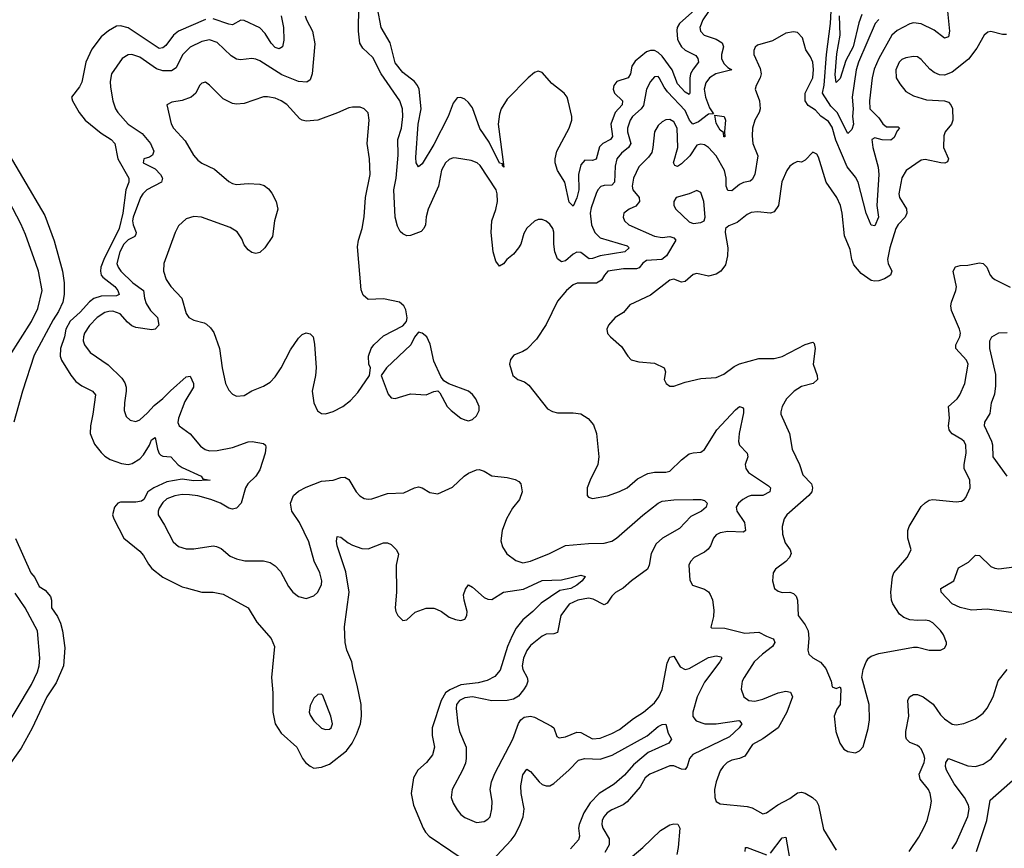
# Model space of a CAD drawing. Header units: inches. Extents: x 1682530 to 1839546, y 640742 to 791647.
# Tile 124 of 256: x 1711449 to 1716539, y 672986 to 677270. Entities that reach past the tile are written whole.
import ezdxf

# ---------------------------------------------------------------- set-up
doc = ezdxf.new("R2010")
doc.units = ezdxf.units.IN
doc.header["$MEASUREMENT"] = 0
doc.layers.add('B7617', color=7, linetype='Continuous')

msp = doc.modelspace()

# ---------------------------------------------------------------- linework, layer by layer
at = {"layer": 'B7617', "color": 5}
for points, elevation in [([(1715010, 677312.5), (1714980.3, 677270), (1714965.4, 677230), (1714967.8, 677210), (1714987.4, 677190), (1715050.1, 677170.1), (1715079.7, 677150), (1715087.3, 677130), (1715076.6, 677090), (1715076.9, 677070), (1715090, 677043.5), (1715110, 677022), (1715130.2, 677010), (1715048.3, 676990), (1715015.9, 676970), (1714995.9, 676944.1), (1714987.6, 676910), (1714993.6, 676870), (1715015.2, 676815.2), (1715036, 676784), (1715010, 676781.6), (1714958.6, 676741.4), (1714929.4, 676729.4), (1714911.3, 676751.3), (1714890, 676800.9), (1714797.9, 676897.9), (1714780.9, 676920.9), (1714755.5, 676970), (1714750, 676976.4), (1714730, 676975.3), (1714710, 676951.3), (1714688.6, 676910), (1714673.3, 676826.7), (1714662.1, 676810), (1714616.9, 676770), (1714604.6, 676750), (1714591.8, 676710), (1714590.5, 676690), (1714608.4, 676630), (1714596.8, 676610), (1714559.4, 676580.6), (1714536.4, 676550), (1714527.2, 676512.8), (1714524.8, 676430), (1714510, 676414), (1714470, 676413.3), (1714452.9, 676407.1), (1714437.4, 676390), (1714428.7, 676371.3), (1714403.3, 676296.7), (1714398.6, 676270), (1714405.9, 676210), (1714422.6, 676170), (1714450, 676142.5), (1714590, 676101.7), (1714600.2, 676090), (1714576.9, 676070), (1714450, 676048.9), (1714410, 676035), (1714393.9, 676033.9), (1714350, 676067.1), (1714330, 676067.9), (1714310, 676058.3), (1714270, 676022.6), (1714250, 676017.4), (1714230, 676034.3), (1714216.3, 676070), (1714210.5, 676110), (1714210.9, 676170.9), (1714205.1, 676190), (1714190, 676212.7), (1714170, 676229.3), (1714150, 676237.2), (1714130, 676237.2), (1714110, 676229), (1714070, 676192.7), (1714054.9, 676165.1), (1714039.5, 676110), (1714028.5, 676090), (1714002, 676058), (1713966.8, 676030), (1713950, 676008), (1713930, 675995.3), (1713910, 676022), (1713896, 676070), (1713886.4, 676170), (1713889.2, 676230), (1713910.4, 676289.6), (1713918.5, 676330), (1713917.9, 676370), (1713912.7, 676390), (1713830, 676516.3), (1713813.6, 676530), (1713782.9, 676542.9), (1713706.4, 676553.6), (1713690, 676555.1), (1713670, 676547.6), (1713650, 676529.6), (1713630, 676492), (1713614.3, 676410), (1713561, 676290), (1713550.3, 676250.3), (1713546.9, 676210), (1713538.7, 676190), (1713524.3, 676175.7), (1713470, 676154.2), (1713450, 676153.5), (1713430, 676162.6), (1713415.9, 676175.9), (1713402, 676202), (1713389.9, 676250), (1713382.8, 676390), (1713395.2, 676450), (1713405.2, 676570), (1713404.2, 676650), (1713422.4, 676710), (1713429.9, 676770), (1713428.4, 676810), (1713414.6, 676850), (1713317.3, 676990), (1713275.2, 677075.2), (1713222.3, 677122.3), (1713208.3, 677148.3), (1713200.7, 677210), (1713204, 677470)], 440), ([(1714938.9, 677321.1), (1714860.7, 677250), (1714848.2, 677230), (1714846.5, 677213.4), (1714850.1, 677170.1), (1714858.1, 677150), (1714870, 677129.5), (1714890, 677112.8), (1714944.1, 677084.2), (1714954, 677070), (1714957.5, 677050), (1714930, 677014.6), (1714917.4, 676990), (1714912.9, 676967.1), (1714913.5, 676890), (1714910, 676883.5), (1714890, 676895.8), (1714850, 676938.6), (1714821.3, 677010), (1714770, 677081.1), (1714750, 677100.9), (1714730, 677110.4), (1714710, 677110.9), (1714690, 677103.9), (1714630, 677055.4), (1714613.1, 677030), (1714607.3, 676990), (1714594.1, 676970), (1714536, 676950), (1714520.8, 676930), (1714517.7, 676910), (1714524.4, 676890), (1714564.8, 676850), (1714563, 676830), (1714527.9, 676790), (1714505.7, 676730), (1714513, 676667), (1714503.8, 676650), (1714464.1, 676630), (1714446.4, 676613.6), (1714430, 676549.8), (1714410, 676542.4), (1714370, 676543.9), (1714350, 676520.3), (1714337.8, 676470), (1714339.9, 676390), (1714330, 676349.8), (1714310, 676306), (1714290, 676326.6), (1714267.2, 676430), (1714229.9, 676490), (1714217.5, 676530), (1714216.7, 676550), (1714226.1, 676590), (1714290.5, 676710), (1714303.7, 676750), (1714303, 676770), (1714284.5, 676850), (1714279.1, 676870), (1714264.5, 676890), (1714199.5, 676939.5), (1714150, 676997.2), (1714130, 677004.6), (1714110, 676996.9), (1714078.4, 676970), (1713970, 676858.8), (1713938.7, 676810), (1713930, 676781.6), (1713923.5, 676730), (1713952.4, 676507.6), (1713945.4, 676514.6), (1713944.4, 676524.4), (1713930, 676527.8), (1713876.4, 676636.4), (1713827.7, 676707.7), (1713790, 676813.7), (1713770, 676841.7), (1713750, 676858.5), (1713730, 676867.1), (1713710, 676865.4), (1713690, 676838.7), (1713664, 676770), (1713590, 676624), (1713530, 676524.4), (1713510, 676509.6), (1713498.7, 676530), (1713497, 676557), (1713508.9, 676730), (1713524, 676810), (1713514.2, 676910), (1713506.1, 676930), (1713490.7, 676950.7), (1713430, 676997.3), (1713390, 677047), (1713364.8, 677150), (1713318.2, 677230), (1713298.2, 677330)], 420), ([(1716245.5, 677314.6), (1716255, 677210), (1716250, 677180.7), (1716230, 677174), (1716175.6, 677215.6), (1716110, 677248.1), (1716070, 677253.7), (1716050, 677249.2), (1715985.4, 677214.6), (1715958.2, 677190), (1715891.2, 677070), (1715865.6, 677014.4), (1715856.1, 676970), (1715842.7, 676850), (1715844.7, 676810), (1715890, 676763), (1715911.3, 676731.3), (1715930, 676715.5), (1715990, 676715.3), (1715996.5, 676710), (1715984.8, 676695.2), (1715970, 676661.8), (1715952.2, 676647.8), (1715908.4, 676648.4), (1715870, 676659.3), (1715854.9, 676650), (1715860.1, 676610), (1715886.9, 676506.9), (1715890.1, 676470.1), (1715879.3, 676310), (1715889.2, 676250), (1715870, 676203.6), (1715850, 676207), (1715825.4, 676270), (1715783.1, 676430), (1715770, 676456.8), (1715726.8, 676510), (1715667.3, 676647.3), (1715650, 676713.6), (1715630, 676742.9), (1715591.1, 676771.1), (1715562.3, 676802.3), (1715525.7, 676825.7), (1715509.9, 676849.9), (1715509.9, 676890), (1715548.4, 676970), (1715553.3, 677013.3), (1715549.8, 677050), (1715538, 677078), (1715513.9, 677113.9), (1715495.4, 677175.4), (1715470, 677203.5), (1715450, 677207.8), (1715410, 677200.3), (1715340.1, 677159.9), (1715262.4, 677137.6), (1715251.6, 677128.4), (1715244.2, 677110), (1715244.9, 677090), (1715277, 677017), (1715281.4, 676990), (1715277.2, 676970), (1715256.5, 676930), (1715251.7, 676910), (1715273.6, 676850), (1715277.5, 676810), (1715272, 676790), (1715249.4, 676750), (1715237.7, 676710), (1715235.5, 676670), (1715239.8, 676630), (1715265.6, 676565.6), (1715250.1, 676469.9), (1715235.4, 676444.6), (1715224.8, 676435.2), (1715190, 676427.6), (1715170, 676417.5), (1715130, 676384.5), (1715110, 676387.2), (1715100.6, 676410), (1715100.7, 676450), (1715092.6, 676490), (1715050, 676566.2), (1715010, 676609.8), (1714990, 676622.6), (1714970, 676626.6), (1714950, 676620.6), (1714913.4, 676566.6), (1714870, 676524.1), (1714850, 676510.8), (1714835.6, 676515.6), (1714828.5, 676530), (1714851.8, 676610), (1714848.5, 676708.5), (1714830, 676742.4), (1714810, 676753.5), (1714790, 676751.8), (1714770, 676742.7), (1714750, 676723.5), (1714730.2, 676690), (1714722.7, 676610), (1714716.2, 676583.8), (1714700.4, 676559.6), (1714650.5, 676509.5), (1714622, 676450), (1714615.3, 676410), (1714618.7, 676390), (1714650.7, 676350), (1714653.1, 676330), (1714633.7, 676306.3), (1714600.2, 676290), (1714573.1, 676270), (1714568.9, 676250), (1714575.6, 676230), (1714597.6, 676210), (1714730, 676151.5), (1714770, 676144.1), (1714809.4, 676149.4), (1714830, 676142.6), (1714840.2, 676130), (1714792.7, 676050), (1714769.2, 676030.8), (1714690, 676026), (1714670, 676012), (1714652.1, 675987.9), (1714637.2, 675982.8), (1714570, 675982.6), (1714490.4, 675970), (1714471.7, 675950), (1714456.9, 675923.1), (1714431.8, 675908.2), (1714331.8, 675908.2), (1714310, 675898.8), (1714276, 675870), (1714230, 675815.1), (1714170, 675694), (1714121.4, 675618.6), (1714070, 675567), (1714050, 675554), (1714003.7, 675536.3), (1713985.8, 675514.2), (1713980.7, 675490), (1713998, 675430), (1714024.7, 675410), (1714058.5, 675398.5), (1714081.4, 675381.4), (1714178, 675258), (1714204.1, 675244.1), (1714230, 675238), (1714310, 675237.6), (1714350, 675232), (1714387.7, 675207.7), (1714415.2, 675175.3), (1714430.3, 675130), (1714443.7, 675010), (1714438.4, 674970), (1714397.6, 674890), (1714383.1, 674850), (1714382.8, 674810), (1714390, 674801), (1714410, 674794), (1714488.3, 674808.3), (1714550, 674830.4), (1714590, 674850.4), (1714643, 674897), (1714696.8, 674923.2), (1714730, 674931.1), (1714790, 674931.1), (1714810, 674936.5), (1714870, 674995.5), (1714910, 675025.3), (1714930, 675031.7), (1714970, 675034.6), (1714990, 675047.6), (1715052.8, 675150), (1715150, 675253.4), (1715170, 675270.3), (1715185.5, 675265.5), (1715190, 675258), (1715190, 675238), (1715168.1, 675130), (1715165.3, 675090), (1715170.2, 675070), (1715210.3, 675030), (1715212.6, 675010), (1715199.7, 674970), (1715202.2, 674950), (1715216.5, 674930), (1715320, 674860), (1715330.2, 674850), (1715327.4, 674830), (1715290, 674810.7), (1715230, 674809.9), (1715215.5, 674804.5), (1715188.2, 674790), (1715164.2, 674770), (1715153.4, 674750), (1715156.9, 674730), (1715196.8, 674670), (1715200.9, 674630), (1715190, 674620.4), (1715110, 674623.7), (1715070, 674617.2), (1715050, 674607.8), (1715036, 674590), (1715020.8, 674550), (1715007.8, 674532.2), (1714990, 674516.9), (1714936.3, 674490), (1714917.1, 674470), (1714908.5, 674450), (1714912.7, 674372.7), (1714926.4, 674346.4), (1714990, 674326), (1715010, 674313), (1715019, 674299), (1715030.2, 674270.2), (1715038, 674218), (1715035.4, 674184.6), (1715022.8, 674130), (1715026, 674126), (1715095.2, 674124.8), (1715198.3, 674098.3), (1715270, 674104.6), (1715310, 674082.5), (1715343.8, 674070), (1715350, 674060.7), (1715353.4, 674050), (1715340.7, 674030), (1715289.3, 673990.7), (1715246.7, 673950), (1715193.6, 673870), (1715184.7, 673850), (1715179.6, 673810), (1715192.2, 673770), (1715219.1, 673750), (1715250, 673746.6), (1715290, 673756.8), (1715370, 673790.8), (1715410, 673799), (1715433.1, 673793.1), (1715443.5, 673770), (1715415.5, 673690), (1715370, 673609.8), (1715290, 673552.7), (1715237.3, 673522.7), (1715197.6, 673462.4), (1715170, 673450.6), (1715130, 673442), (1715106.7, 673430), (1715084.9, 673410), (1715070, 673387), (1715049.1, 673330), (1715040.9, 673290), (1715042, 673250), (1715050, 673228), (1715070, 673216.4), (1715210, 673202.8), (1715235.5, 673195.5), (1715290, 673164.9), (1715310, 673170.2), (1715368.2, 673211.8), (1715430, 673244.5), (1715470, 673273.5), (1715490, 673276.8), (1715510, 673272.2), (1715546.9, 673250), (1715569, 673230), (1715579.2, 673210), (1715603.9, 673083.9), (1715670, 672976.3)], 460), ([(1715889.8, 677270.2), (1715870.7, 677250), (1715785.2, 677050), (1715773.8, 677010), (1715752.5, 676870), (1715758, 676810), (1715753.7, 676770), (1715760.1, 676730), (1715750, 676702.2), (1715730, 676681.3), (1715675.5, 676790), (1715642.3, 676822.3), (1715599, 676890), (1715608, 676932), (1715620.2, 677090), (1715640.5, 677250), (1715643.6, 677316.4)], 440), ([(1715803, 677297), (1715786.6, 677253.4), (1715758.4, 677130), (1715720.1, 677059.9), (1715690, 676966.3), (1715670, 676946), (1715664.3, 676984.3), (1715673, 677093), (1715691.1, 677190), (1715687.8, 677290)], 420), ([(1712410, 677270.3), (1712269.8, 677210.2), (1712244.1, 677190), (1712204.1, 677135.8), (1712190, 677123.7), (1712170, 677121.5), (1712010, 677227.2), (1711970, 677238.7), (1711950, 677236.1), (1711907.5, 677212.5), (1711870, 677181.8), (1711822.2, 677117.8), (1711791.5, 677050), (1711770, 676947), (1711757.7, 676922.3), (1711717.6, 676870), (1711723.1, 676850), (1711757.2, 676790), (1711788.2, 676750), (1711870, 676684.1), (1711921.3, 676650), (1711940.7, 676630), (1711956.1, 676550), (1712012.9, 676450), (1712013, 676430), (1711997.6, 676390), (1711981.9, 676270), (1711963.2, 676190), (1711883.6, 676030), (1711869.4, 675990), (1711867.1, 675970), (1711870.1, 675950), (1711878.2, 675938.2), (1711940.5, 675890), (1711957.3, 675870), (1711963.1, 675850), (1711950, 675843.2), (1711870, 675841.3), (1711832, 675828), (1711810, 675811.6), (1711762, 675758), (1711710, 675710.9), (1711688.5, 675670), (1711681.1, 675630), (1711660.1, 675570), (1711658.5, 675530), (1711665.1, 675510), (1711712.9, 675432.9), (1711739.7, 675399.6), (1711770, 675376.9), (1711825.7, 675350), (1711840.7, 675330), (1711828, 675230), (1711814.5, 675170), (1711812.8, 675130), (1711836.1, 675076.1), (1711870, 675032.7), (1711890, 675014.4), (1711916.9, 674996.9), (1711975.5, 674975.5), (1712010, 674971), (1712030, 674976.6), (1712070, 674999.8), (1712090, 675020.1), (1712119.5, 675070), (1712130, 675098.7), (1712150, 675110.4), (1712161, 675050), (1712170, 675027.9), (1712179.7, 675019.6), (1712190, 675013.5), (1712230, 675010.2), (1712268.8, 674968.8), (1712290, 674954.3), (1712388.2, 674910), (1712396, 674896), (1712434, 674890), (1712350, 674886.1), (1712290, 674894.4), (1712210, 674881.4), (1712142.5, 674850), (1712111, 674830), (1712090.3, 674789.7), (1712079, 674781), (1712050, 674775.5), (1711970, 674775.7), (1711955.8, 674770), (1711939.8, 674750), (1711929.5, 674709.6), (1711935.4, 674690), (1711988.3, 674590), (1712070, 674522.4), (1712090, 674499.6), (1712114.6, 674454.6), (1712132.7, 674432.7), (1712190, 674388.8), (1712290, 674338.2), (1712310, 674332.2), (1712390, 674310.2), (1712450.2, 674310.2), (1712500.4, 674300.4), (1712630.6, 674230), (1712674.9, 674154.9), (1712750, 674070.6), (1712766, 674030), (1712751.2, 673870), (1712758.2, 673790), (1712757.1, 673690), (1712770.2, 673630), (1712801.6, 673581.6), (1712881.7, 673510), (1712911.5, 673450), (1712926, 673430), (1712950, 673410.3), (1712970, 673401.6), (1713010, 673406.1), (1713050, 673421.6), (1713138.9, 673490), (1713168.3, 673530), (1713190, 673574.4), (1713210.3, 673629.7), (1713216.5, 673670), (1713215, 673730), (1713194.6, 673830), (1713172.5, 673910), (1713166.2, 673950), (1713140.5, 674010), (1713131.3, 674050), (1713128.6, 674131.4), (1713153, 674310), (1713136, 674416), (1713089.8, 674550), (1713086.5, 674573.5), (1713090, 674598.8), (1713110, 674594.4), (1713146.4, 674566.4), (1713170, 674554.3), (1713217.2, 674537.2), (1713250, 674534.7), (1713330, 674566), (1713350, 674565.7), (1713370, 674557.6), (1713396.4, 674530), (1713407, 674507), (1713394.7, 674450), (1713397.8, 674310), (1713390.3, 674230), (1713393.7, 674210), (1713403.7, 674190), (1713430, 674164), (1713450, 674167.3), (1713493.1, 674206.9), (1713550, 674228.2), (1713590, 674227.7), (1713603.4, 674223.4), (1713630.4, 674210.4), (1713670, 674181), (1713702, 674170), (1713730, 674164.4), (1713749.6, 674170.4), (1713760.5, 674190), (1713762.6, 674210), (1713746.2, 674270), (1713743.8, 674296.2), (1713753.1, 674326.9), (1713770, 674348), (1713790, 674337), (1713850, 674283.8), (1713870, 674274), (1713890, 674272.3), (1713949.9, 674310.1), (1714053.4, 674326.6), (1714150, 674371.7), (1714250, 674374), (1714350, 674398.9), (1714371.8, 674391.8), (1714357.1, 674370), (1714330, 674347.1), (1714299.1, 674330), (1714241.3, 674318.7), (1714145.5, 674254.5), (1714101.8, 674210), (1714050, 674167.7), (1714016.3, 674123.7), (1713994.7, 674085.3), (1713970.7, 674030), (1713932.6, 673907.4), (1713905.2, 673874.8), (1713865.4, 673854.6), (1713818.9, 673841.1), (1713730, 673831.3), (1713673.5, 673806.5), (1713650.6, 673789.4), (1713627.6, 673750), (1713581.7, 673610), (1713582.3, 673570), (1713593.5, 673510), (1713583.8, 673470), (1713552, 673430), (1713506.7, 673390), (1713485.6, 673350), (1713473.2, 673270), (1713485.8, 673210), (1713534.9, 673090), (1713546.3, 673070), (1713566, 673050), (1713790, 672896.9)], 420), ([(1712925.7, 677290), (1712931.1, 677270), (1712963.2, 677210), (1712975.3, 677144.7), (1712961.1, 676990), (1712950, 676958.7), (1712933.9, 676946.2), (1712890, 676950.5), (1712805.1, 676985.1), (1712690, 677057.4), (1712670, 677065.6), (1712648.7, 677068.7), (1712590, 677063.2), (1712570, 677066.6), (1712542.8, 677082.8), (1712470, 677152.4), (1712430, 677165.2), (1712390, 677157.4), (1712330, 677128.1), (1712291.7, 677088.3), (1712258.4, 677021.6), (1712234.7, 677005.3), (1712190, 677005.9), (1712156.1, 677016.1), (1712070, 677075.8), (1712029.3, 677090.7), (1712010, 677088.9), (1711978.3, 677070), (1711924, 676990), (1711917, 676950), (1711918.1, 676921.9), (1711930.1, 676850), (1711944.6, 676810), (1711956.9, 676790), (1712010.2, 676730), (1712082.1, 676682.1), (1712126, 676630), (1712142.3, 676590), (1712135.8, 676570), (1712120.2, 676559.7), (1712090.8, 676550), (1712087.4, 676530), (1712150, 676498.6), (1712177.5, 676470), (1712188.3, 676450), (1712183.1, 676430), (1712105.7, 676390), (1712085.6, 676370), (1712074.1, 676350), (1712036.5, 676250), (1712033, 676230), (1712036, 676210), (1712052.2, 676170), (1712050, 676161.6), (1712044.7, 676150), (1712010, 676131.4), (1711987.6, 676110), (1711967.1, 676070), (1711951.9, 676010), (1711957.5, 675990), (1711972.1, 675970), (1712033.6, 675910), (1712088.8, 675870), (1712094.2, 675830), (1712103.6, 675803.6), (1712126.3, 675766.3), (1712161.5, 675730), (1712169.2, 675690), (1712150.3, 675670), (1712132.6, 675667.4), (1712050, 675678.1), (1712028.2, 675688.2), (1712005.9, 675705.9), (1711967.9, 675750), (1711930, 675763.9), (1711910, 675762.2), (1711890, 675755.7), (1711850.2, 675730), (1711810, 675689), (1711785, 675650), (1711778.6, 675630), (1711777.7, 675610), (1711784, 675590), (1711814, 675550), (1711905.9, 675485.9), (1711976.9, 675416.9), (1711993.5, 675393.5), (1712000.5, 675370), (1712000.5, 675350), (1711990.2, 675290), (1711989.2, 675250), (1711999.5, 675219.5), (1712020, 675200), (1712050, 675192.3), (1712070, 675201.6), (1712110, 675237.7), (1712143.8, 675276.2), (1712190, 675311), (1712228.1, 675351.9), (1712310, 675424.4), (1712330, 675427.2), (1712348.5, 675390), (1712347.1, 675370), (1712303.6, 675296.4), (1712270.2, 675210), (1712267.4, 675187.4), (1712274.3, 675170), (1712330, 675129), (1712384.7, 675064.7), (1712408.8, 675048.8), (1712430, 675042), (1712470, 675042.3), (1712550, 675058.2), (1712630, 675088.4), (1712650.2, 675090.2), (1712710, 675078.4), (1712719.3, 675070), (1712720.9, 675060.9), (1712717.6, 675030), (1712690, 674943), (1712670, 674909.8), (1712628, 674870), (1712616.1, 674850), (1712594.5, 674770), (1712570, 674744.8), (1712550, 674740.3), (1712530, 674745.6), (1712486.6, 674770), (1712437.4, 674790), (1712370, 674807.8), (1712326.4, 674813.6), (1712290, 674814.9), (1712250.8, 674809.2), (1712210, 674792.3), (1712190, 674774.8), (1712170, 674745.1), (1712164.3, 674730), (1712164.4, 674710), (1712197.5, 674657.5), (1712242.4, 674570), (1712270, 674546.7), (1712310, 674534.8), (1712350, 674534), (1712450, 674550.2), (1712467.4, 674547.4), (1712490, 674536.5), (1712537.5, 674497.5), (1712570, 674482.8), (1712613.1, 674473.1), (1712710, 674473.2), (1712743.5, 674463.5), (1712770, 674446), (1712796.6, 674416.6), (1712839.1, 674339.1), (1712862, 674310), (1712890, 674289), (1712930, 674277.8), (1712970, 674291.8), (1712989.7, 674310), (1713009.8, 674350), (1713010.7, 674370), (1713000.3, 674410), (1712971.2, 674471.2), (1712943.7, 674570), (1712895, 674670), (1712856.8, 674730), (1712848.8, 674770), (1712865.3, 674810), (1712890, 674832.6), (1712930, 674853.8), (1713010, 674884.9), (1713070, 674890.3), (1713110, 674903.7), (1713130, 674905.3), (1713150, 674892.4), (1713188.8, 674828.8), (1713207.8, 674807.8), (1713230, 674794.6), (1713250, 674791.4), (1713270, 674793.6), (1713350, 674820.3), (1713435.6, 674824.4), (1713490, 674850.4), (1713510, 674854.9), (1713530, 674850.4), (1713570, 674825.8), (1713610, 674819.7), (1713686.6, 674853.4), (1713746.9, 674910), (1713770, 674926), (1713810, 674943.1), (1713825.2, 674945.2), (1713850, 674936.3), (1713890, 674912.7), (1713970, 674903.8), (1714010, 674893), (1714030, 674882), (1714040.5, 674870), (1714047.2, 674830), (1714032.7, 674790), (1713995.9, 674744.1), (1713966.2, 674690), (1713942.8, 674630), (1713936.3, 674576.3), (1713944.5, 674544.5), (1713968.1, 674508.1), (1714014.4, 674474.4), (1714050, 674462), (1714090.3, 674470.3), (1714188, 674510), (1714270, 674551.1), (1714390, 674562.6), (1714470, 674563.5), (1714510, 674575), (1714535.1, 674590), (1714670, 674708.1), (1714750, 674770.2), (1714770, 674780.2), (1714830, 674787.1), (1714930, 674789.1), (1714970, 674788.8), (1714990, 674783.8), (1715002.4, 674770), (1714997.4, 674750), (1714974, 674730), (1714918.5, 674701.5), (1714860.8, 674639.2), (1714772.3, 674590), (1714739, 674561), (1714712.8, 674510), (1714703.9, 674450), (1714694.2, 674430), (1714611.2, 674370), (1714569.2, 674330.8), (1714530, 674308.8), (1714509.6, 674290.4), (1714485.8, 674254.2), (1714470, 674245), (1714414.3, 674274.2), (1714390, 674280.4), (1714333.8, 674270), (1714290, 674249.1), (1714246.3, 674190), (1714230, 674102.2), (1714210, 674096), (1714170, 674092.9), (1714150, 674083.5), (1714090, 674035.3), (1714070, 674008.6), (1714053, 673970), (1714047.5, 673930), (1714050.8, 673910), (1714072.7, 673870), (1714075.5, 673850), (1714069.4, 673830), (1714054.4, 673805.6), (1714027.1, 673772.9), (1714002, 673758), (1713970, 673749.8), (1713890, 673748.7), (1713790, 673770.4), (1713750, 673765.2), (1713722.2, 673750), (1713708, 673730), (1713706.1, 673710), (1713714.5, 673630), (1713723.2, 673590), (1713757.2, 673510), (1713757.2, 673450), (1713753.2, 673426.8), (1713738.6, 673390), (1713685.4, 673290), (1713680.2, 673250), (1713690, 673220.4), (1713710, 673184.6), (1713730, 673160.8), (1713750, 673146), (1713810, 673119.7), (1713850, 673124.4), (1713870, 673137.6), (1713880.5, 673150), (1713889.8, 673190.2), (1713890.9, 673230), (1713880.7, 673290), (1713888.9, 673330), (1713906.2, 673373.8), (1713998.3, 673550), (1714028, 673632), (1714039.2, 673650), (1714056.3, 673663.7), (1714089.8, 673670.2), (1714110, 673665.1), (1714197.8, 673617.8), (1714210.4, 673610), (1714225.3, 673565.3), (1714238, 673558), (1714270, 673562.8), (1714330, 673586.2), (1714350, 673585.2), (1714410, 673553), (1714450, 673556.6), (1714510, 673579.8), (1714550, 673601.5), (1714622, 673658), (1714673.3, 673690), (1714730, 673738.8), (1714753.4, 673770), (1714770, 673806.7), (1714795.8, 673944.2), (1714810, 673975.3), (1714830, 673980.4), (1714863.8, 673923.8), (1714890, 673911), (1714910, 673915.3), (1715010, 673973.3), (1715050, 673981.7), (1715075.5, 673975.5), (1715078, 673970), (1715068.3, 673950), (1714990, 673844.8), (1714950.7, 673770), (1714928.7, 673690), (1714928.7, 673668.7), (1714945.9, 673645.9), (1714990.7, 673630.7), (1715050, 673629.6), (1715167, 673647), (1715170, 673646.3), (1715182.2, 673630), (1715168.1, 673610), (1715117.7, 673562.3), (1714928.6, 673471.4), (1714911.7, 673450), (1714900.2, 673410), (1714890, 673394), (1714870, 673395.9), (1714830, 673412.2), (1714810, 673413.2), (1714707.2, 673370), (1714682.8, 673350), (1714656.5, 673303.5), (1714590, 673226.2), (1714569.6, 673210.4), (1714510, 673185.7), (1714486.3, 673170), (1714468.9, 673150), (1714460.4, 673130), (1714458.6, 673110), (1714464.1, 673090), (1714495.9, 673035.9), (1714496, 673004), (1714474.6, 672965.4)], 440), ([(1712801.1, 677290), (1712812.5, 677230), (1712815.1, 677164.9), (1712808.5, 677130), (1712790, 677119.8), (1712770, 677127), (1712750, 677148.1), (1712718.2, 677198.2), (1712690, 677227.5), (1712610, 677265.8), (1712591.7, 677268.3), (1712550, 677244), (1712530, 677246.9), (1712450, 677274.5)], 420), ([(1716550, 677193.1), (1716530, 677194), (1716470.2, 677209.8), (1716454.3, 677205.7), (1716435.6, 677190), (1716396.6, 677123.4), (1716353.7, 677066.3), (1716270, 676998), (1716230, 676983.5), (1716204.8, 676984.8), (1716176.2, 676996.2), (1716153.8, 677013.8), (1716110, 677064.4), (1716090, 677077.2), (1716070, 677079.8), (1716030, 677073.2), (1716010, 677063.8), (1715995.5, 677050), (1715977.5, 677010), (1715980.2, 676970), (1715998.4, 676938.4), (1716030, 676899.3), (1716070, 676877), (1716136.5, 676856.5), (1716230, 676851), (1716250, 676843.5), (1716262.9, 676830), (1716270.6, 676810.6), (1716272.4, 676750), (1716265.8, 676730), (1716232.8, 676690), (1716226.6, 676670), (1716224.3, 676610), (1716251.3, 676550), (1716244.6, 676535.4), (1716230.9, 676529.1), (1716210.2, 676529.8), (1716130, 676546.6), (1716110, 676543.5), (1716032.2, 676490), (1716010, 676452), (1715993.2, 676370), (1715996.5, 676350), (1716032.6, 676292.6), (1716035.7, 676270), (1716026.3, 676250), (1715990, 676210.7), (1715978.9, 676190), (1715946.5, 676090), (1715934.8, 676030), (1715938.3, 676010), (1715956.9, 675970), (1715951.4, 675950), (1715918.9, 675930), (1715890, 675919.9), (1715870, 675917.5), (1715850, 675921.9), (1715798.3, 675958.3), (1715762, 676002), (1715751.1, 676030), (1715742.5, 676082.5), (1715713.1, 676153.1), (1715701.5, 676270), (1715692.5, 676310), (1715673.8, 676350), (1715618.4, 676430), (1715578.7, 676558.7), (1715570, 676574), (1715550, 676585.1), (1715510, 676544.5), (1715490, 676534), (1715470, 676536.2), (1715450, 676527.3), (1715430, 676512), (1715415.3, 676490), (1715388.4, 676431.6), (1715371.3, 676310), (1715350, 676276.8), (1715330, 676269.3), (1715263.4, 676276.6), (1715230, 676273.8), (1715210, 676263.1), (1715158, 676222), (1715114.9, 676205.1), (1715098.4, 676190), (1715095.6, 676170), (1715110.2, 676090.2), (1715107.4, 676050), (1715097.4, 676002.6), (1715074.3, 675970), (1715050, 675954.3), (1715010, 675944.1), (1714950, 675957.6), (1714930, 675952.8), (1714890, 675916.2), (1714870, 675913.5), (1714830, 675928.8), (1714810, 675923.8), (1714710, 675845.6), (1714604.1, 675795.9), (1714570, 675756.2), (1714527.3, 675730), (1714493.4, 675690), (1714484.9, 675670), (1714488.6, 675648.6), (1714504, 675630), (1714561, 675581), (1714592.7, 675530), (1714610, 675511.6), (1714650, 675500.7), (1714730, 675494), (1714781, 675470), (1714787.3, 675450), (1714780.7, 675410), (1714791, 675390), (1714810, 675374.8), (1714830, 675374.8), (1714890, 675396.3), (1714970, 675414.9), (1715050, 675420.4), (1715090, 675437.6), (1715142.1, 675477.9), (1715170, 675491.3), (1715270, 675518), (1715350, 675519.1), (1715390, 675528.2), (1715510, 675591.7), (1715550, 675602.8), (1715556.4, 675596.4), (1715561.7, 675570), (1715550.2, 675490), (1715572.2, 675430), (1715574, 675410), (1715550.4, 675390), (1715490, 675373.2), (1715453.1, 675350), (1715413.1, 675310), (1715390.3, 675270), (1715383.4, 675243.4), (1715383.8, 675230), (1715429.2, 675130), (1715443.2, 675050), (1715481, 674970), (1715497.4, 674917.4), (1715542.7, 674870), (1715548.1, 674850), (1715544.2, 674830), (1715528, 674810), (1715414.6, 674710), (1715401.5, 674690), (1715390.2, 674650), (1715392.3, 674610), (1715406, 674566), (1715431.8, 674530), (1715436.5, 674510), (1715428.8, 674490), (1715410.2, 674469.9), (1715357.1, 674430), (1715344.4, 674410), (1715340.4, 674370), (1715350.4, 674330.4), (1715370, 674315.5), (1715390, 674308.9), (1715430.2, 674310.2), (1715450, 674304.2), (1715462.3, 674290), (1715469.4, 674269.4), (1715472.6, 674190), (1715510, 674142.6), (1715524.3, 674110), (1715529.3, 674070.7), (1715524.2, 674010), (1715528.4, 673990), (1715550, 673970.4), (1715589.4, 673949.4), (1715616.7, 673916.7), (1715644.4, 673850), (1715650, 673821), (1715670, 673812), (1715690, 673822), (1715694, 673810), (1715690.5, 673730), (1715673.7, 673706.3), (1715658.8, 673670), (1715668.2, 673590), (1715688.5, 673530), (1715710, 673499.1), (1715730, 673487.3), (1715770, 673480.7), (1715790, 673490.7), (1715810, 673511.3), (1715834.9, 673605.1), (1715842, 673650), (1715839.7, 673730), (1715802.4, 673870), (1715809.7, 673910), (1715824.4, 673950), (1715836.9, 673970), (1715850, 673980.3), (1715890, 673994.3), (1716070, 674026), (1716090, 674026), (1716150, 674010.5), (1716209.5, 674010.5), (1716230, 674021), (1716239.5, 674040.5), (1716240.9, 674050), (1716224.5, 674090), (1716210, 674111.8), (1716170, 674151.3), (1716150, 674162.4), (1716130, 674166), (1716090, 674163.5), (1716050, 674168.2), (1716020, 674180), (1715997.3, 674197.3), (1715963.1, 674250), (1715955.8, 674270), (1715952.7, 674310), (1715960.3, 674390), (1715968.7, 674410), (1716036.9, 674490), (1716057, 674530), (1716039.7, 674590), (1716039.7, 674630), (1716046.6, 674650), (1716110, 674752.7), (1716130, 674773), (1716150, 674785.5), (1716169.6, 674790.4), (1716290, 674777.8), (1716318.5, 674781.5), (1716331.1, 674788.9), (1716339.5, 674800.5), (1716362, 674850), (1716360.5, 674890), (1716332.3, 674950), (1716330.9, 674970), (1716342, 675030), (1716339.8, 675070), (1716330.8, 675090), (1716320, 675100), (1716269.9, 675129.9), (1716260.3, 675140.3), (1716253.6, 675150), (1716249.8, 675170), (1716255, 675210), (1716250.9, 675270), (1716295.6, 675310), (1716309.8, 675330), (1716335.6, 675390), (1716351.5, 675488.5), (1716343.5, 675510), (1716288.9, 675570), (1716288.1, 675590), (1716308.9, 675630), (1716312.5, 675650), (1716308.2, 675670), (1716266.9, 675766.9), (1716263.1, 675790), (1716265.5, 675810), (1716288.8, 675870), (1716291.3, 675888.7), (1716273.9, 675970), (1716287.5, 675992.5), (1716310, 676000.1), (1716350, 676000.2), (1716410, 676012.6), (1716430, 676010.3), (1716448.9, 675990), (1716466, 675950), (1716477.1, 675937.1), (1716490, 675926.7), (1716570, 675887.2)], 480), ([(1711347.7, 676650), (1711578.4, 676258.4), (1711627.6, 676127.6), (1711670, 675970.3), (1711678.7, 675910), (1711678.4, 675850), (1711671.7, 675810), (1711650, 675761.2), (1711622.4, 675717.6), (1711524.9, 675535.1), (1711463.3, 675350), (1711419, 675190)], 380), ([(1711396.9, 675530), (1711510.2, 675709.8), (1711542.6, 675777.4), (1711564.8, 675870), (1711546.1, 675970), (1711533.5, 676010), (1711479.4, 676159.4), (1711454.7, 676214.7), (1711393.1, 676333.1)], 380), ([(1716553.9, 674910), (1716480.9, 675010), (1716479, 675070), (1716474.4, 675090), (1716437.4, 675170), (1716438.5, 675190), (1716466.4, 675233.6), (1716472.6, 675290), (1716490, 675336.5), (1716495.6, 675375.6), (1716495.2, 675435.2), (1716463.4, 675570), (1716464.5, 675610), (1716474.2, 675630), (1716510, 675651.7), (1716553.2, 675653.2)], 460), ([(1711427.8, 674587.8), (1711506.8, 674410), (1711526.7, 674386.7), (1711550, 674340.3), (1711580.7, 674320.7), (1711608.8, 674288.8), (1711613.5, 674270), (1711613.6, 674230), (1711645.2, 674185.2), (1711660.9, 674150), (1711671, 674111), (1711682.8, 674022.8), (1711675.7, 673930), (1711637.7, 673842.3), (1711589.8, 673770.2), (1711513.2, 673606.8), (1711456.2, 673503.8), (1711376.6, 673390)], 380), ([(1716610, 674200.3), (1716450, 674222.4), (1716370, 674217.5), (1716310, 674230.6), (1716270, 674250.7), (1716212.3, 674310), (1716211.6, 674330), (1716277.4, 674370), (1716302.9, 674437.1), (1716353.6, 674466.4), (1716390, 674501.7), (1716410, 674499.6), (1716470, 674443.6), (1716490, 674434.2), (1716510, 674431.2), (1716590, 674441.6)], 460), ([(1711352.2, 673567.8), (1711510, 673833.5), (1711540.5, 673899.5), (1711549.5, 673930), (1711554.1, 673970), (1711540.8, 674110), (1711477.1, 674230), (1711425.6, 674305.6)], 380), ([(1716046.4, 672970), (1716096.4, 673043.6), (1716124.9, 673095.1), (1716140.3, 673130), (1716155.8, 673190), (1716162.4, 673230), (1716155.8, 673270), (1716147, 673290), (1716103.9, 673343.9), (1716098.2, 673370), (1716125, 673430), (1716127.4, 673450), (1716123.7, 673470), (1716110, 673500.4), (1716101, 673510), (1716090, 673518.8), (1716050, 673534.3), (1716033, 673550), (1716030, 673562), (1716029.8, 673590), (1716045.5, 673670), (1716039.8, 673750), (1716048.3, 673770), (1716070, 673781.5), (1716090, 673782.4), (1716120.4, 673770), (1716170.8, 673730.8), (1716210, 673675.8), (1716230, 673656.2), (1716270, 673628.9), (1716290, 673624.6), (1716330, 673631.7), (1716390, 673656.5), (1716430, 673685.3), (1716450, 673710.3), (1716482, 673770), (1716507.8, 673852.2), (1716553.5, 673910)], 460), ([(1713890, 672922.2), (1713990, 673029.2), (1714010, 673056.9), (1714036.9, 673110), (1714051.2, 673150), (1714056.6, 673190), (1714041.1, 673270), (1714039.9, 673310), (1714050, 673365.5), (1714070, 673394.9), (1714090, 673384), (1714134.2, 673330), (1714150, 673316.8), (1714170, 673309.6), (1714190, 673310.1), (1714210, 673322.1), (1714290, 673392.1), (1714337.6, 673442.4), (1714369.9, 673450.1), (1714450, 673448), (1714512.4, 673467.6), (1714692.5, 673567.5), (1714750, 673616.3), (1714770, 673626.7), (1714790, 673627.7), (1714801.3, 673581.3), (1714818.7, 673550), (1714804.9, 673530), (1714698.8, 673481.2), (1714622, 673418), (1714575.1, 673364.9), (1714521.6, 673318.4), (1714445.2, 673270), (1714397.7, 673222.3), (1714365.9, 673170), (1714341, 673110), (1714338.6, 673090), (1714343.5, 673050), (1714338.2, 673030), (1714296.3, 672983.7)], 420), ([(1716270, 672984.4), (1716290, 673014.9), (1716350, 673150.6), (1716356.8, 673190), (1716354.5, 673210), (1716332.9, 673250), (1716280.6, 673320.6), (1716239.9, 673390), (1716234.5, 673410), (1716236.5, 673430), (1716250, 673450.2), (1716350, 673412.6), (1716390, 673409.2), (1716430, 673422), (1716471.4, 673448.6), (1716550, 673555.3)], 440), ([(1716395.2, 672970), (1716448.5, 673130), (1716465.3, 673234.7), (1716610, 673362.4)], 420), ([(1714583.1, 672916.9), (1714670.6, 672990), (1714762.2, 673077.8), (1714810, 673108.1), (1714830, 673113.4), (1714851.8, 673111.8), (1714861.2, 673090), (1714853.1, 672990), (1714845.7, 672954.2)], 440), ([(1715330, 672961.5), (1715390, 673040.3), (1715410, 673044), (1715435.2, 672895.2)], 440), ([(1715200.3, 672970), (1715202, 672990), (1715210, 672991.3), (1715310, 672952.6)], 440)]:
    msp.add_lwpolyline(points, dxfattribs=dict(at, elevation=elevation))
for points, elevation in [([(1712410, 676946.6), (1712390, 676942.7), (1712379.1, 676930), (1712360.5, 676890), (1712336.3, 676870), (1712290, 676852.1), (1712235.8, 676844.2), (1712210.6, 676830), (1712232.1, 676732.1), (1712244, 676710), (1712303.8, 676643.8), (1712347.2, 676570), (1712370, 676543.1), (1712390, 676528.9), (1712457, 676497), (1712530, 676433), (1712550, 676423), (1712570, 676418), (1712630, 676422.4), (1712690, 676420.5), (1712712.3, 676412.3), (1712735.6, 676395.6), (1712753.4, 676373.4), (1712774.9, 676330), (1712783.8, 676290), (1712766, 676230), (1712756.4, 676150), (1712716.3, 676090), (1712690, 676067), (1712670, 676062), (1712650, 676067), (1712630, 676080.9), (1712610, 676106), (1712597, 676137), (1712573.6, 676173.6), (1712536.6, 676196.6), (1712389.5, 676249.5), (1712350, 676252.7), (1712310, 676240.9), (1712270, 676204), (1712253, 676170), (1712194.4, 676010), (1712192.2, 675970), (1712207.1, 675927.1), (1712230.4, 675890), (1712288, 675830), (1712310, 675750.8), (1712324.4, 675730), (1712350, 675716), (1712402.5, 675702.5), (1712415.2, 675695.3), (1712436.3, 675676.3), (1712452.5, 675652.5), (1712481.5, 675570), (1712496, 675470), (1712514, 675390), (1712530, 675354.8), (1712550, 675333.4), (1712570, 675323), (1712610, 675326.7), (1712648.9, 675351.1), (1712710, 675374.9), (1712744.5, 675395.5), (1712770, 675423.8), (1712801.3, 675470), (1712850, 675562.8), (1712890, 675622.8), (1712910, 675642.8), (1712930.6, 675650.6), (1712950, 675646), (1712966, 675630), (1712973.4, 675593.4), (1712982, 675470), (1712978.3, 675430), (1712960.8, 675350), (1712969, 675289), (1712988.5, 675248.5), (1713010, 675234), (1713030, 675233), (1713070, 675244.9), (1713119.3, 675270), (1713158.8, 675301.2), (1713197.1, 675342.9), (1713258, 675430), (1713262, 675470), (1713254, 675490), (1713253.2, 675530), (1713266.6, 675570), (1713279.3, 675590), (1713330, 675636.3), (1713430, 675686.8), (1713449.3, 675710), (1713452, 675728), (1713444.7, 675770), (1713434.7, 675790), (1713412, 675810), (1713330, 675827.8), (1713250, 675823.7), (1713225.1, 675845.1), (1713214.2, 675874.2), (1713196.2, 676096.2), (1713200.4, 676130), (1713220.4, 676190), (1713229.8, 676250.2), (1713236.8, 676350), (1713261.6, 676470), (1713257.7, 676550), (1713245, 676630), (1713256.4, 676750), (1713250, 676789), (1713230, 676809.6), (1713210, 676817.6), (1713170, 676818), (1713150, 676815.1), (1713091.8, 676788.2), (1712990, 676750.9), (1712930, 676744.8), (1712910, 676749.8), (1712898.2, 676758.2), (1712830, 676830.9), (1712801.6, 676850), (1712770, 676863.8), (1712730, 676871.7), (1712710, 676870.8), (1712610, 676836.8), (1712570, 676833.5), (1712550, 676837.2), (1712501.6, 676861.6), (1712430, 676932.3)], 460), ([(1715090, 676664), (1715086.6, 676686.6), (1715070, 676699), (1715050, 676735.3), (1715042.7, 676777.3), (1715090.2, 676770), (1715097.6, 676750), (1715092.1, 676692.1), (1715094.8, 676665.2)], 440), ([(1714950, 676387.8), (1714910, 676369.7), (1714842.8, 676350), (1714830.5, 676329.5), (1714830.4, 676310), (1714841.6, 676290), (1714910, 676225.5), (1714930, 676216.9), (1714970, 676220.8), (1714987.3, 676230), (1714992.4, 676250), (1714985, 676330), (1714970, 676377)], 480), ([(1713510, 675655.3), (1713490.7, 675629.3), (1713470.8, 675590), (1713344.7, 675470), (1713318, 675430), (1713353.7, 675333.7), (1713370, 675316), (1713390, 675311), (1713470, 675335.5), (1713550, 675330.6), (1713590, 675347.3), (1713610, 675350.8), (1713620.7, 675340.7), (1713659.3, 675270), (1713679.1, 675250), (1713730, 675210.6), (1713750, 675201.6), (1713770, 675197.1), (1713790, 675203.8), (1713810, 675222), (1713824.5, 675250), (1713824.5, 675270), (1713806.6, 675310), (1713790, 675333.2), (1713770, 675349.4), (1713666.8, 675386.8), (1713642.5, 675402.5), (1713625.6, 675425.6), (1713590, 675504), (1713571.8, 675591.8), (1713553.2, 675630), (1713530, 675649)], 460), ([(1713010, 673784), (1712990, 673781.2), (1712970, 673762.7), (1712950, 673725.2), (1712945.4, 673690), (1712950, 673674), (1712970, 673644.9), (1713010, 673608), (1713030, 673600.8), (1713050, 673601.7), (1713058.9, 673610), (1713065.7, 673630), (1713057.6, 673670), (1713016.2, 673776.2)], 440)]:
    msp.add_lwpolyline(points, close=True, dxfattribs=dict(at, elevation=elevation))

doc.saveas('drawing.dxf')
